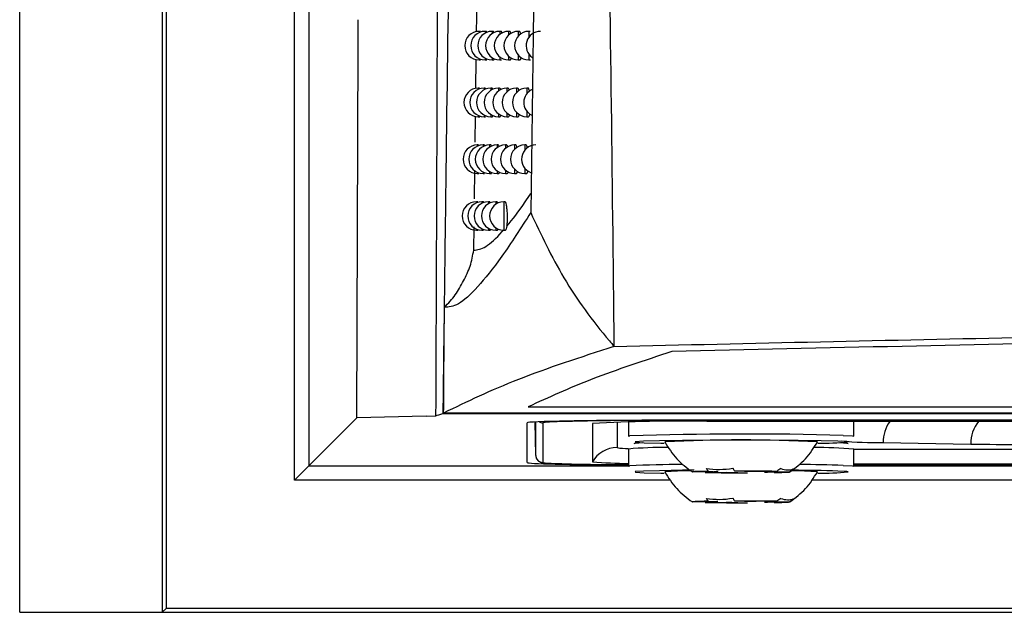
# Model space of a CAD drawing. Header units: millimetres. Extents: x 15336 to 16492, y 10123 to 11383.
# Tile 29 of 71: x 15911 to 15945, y 10590 to 10610. Entities that reach past the tile are written whole.
import ezdxf

# ---------------------------------------------------------------- set-up
doc = ezdxf.new("R2010")
doc.units = ezdxf.units.MM

msp = doc.modelspace()

# ---------------------------------------------------------------- linework, layer by layer
at = {"color": 7, "linetype": 'Continuous', "lineweight": 25}
for p, q in [((15910.797, 10589.564), (15910.797, 10899.564)), ((15915.797, 10899.564), (15915.797, 10589.564)), ((15915.928, 10611.963), (15915.928, 10589.695)), ((15920.438, 10594.204), (15920.438, 10611.59)), ((15920.938, 10611.59), (15920.938, 10594.704)), ((15926.819, 10609.93), (15926.833, 10610.955)), ((15926.948, 10609.945), (15926.903, 10609.945)), ((15926.903, 10609.945), (15926.903, 10609.898)), ((15927.158, 10609.945), (15927.114, 10609.945)), ((15927.114, 10609.945), (15927.114, 10609.882)), ((15927.401, 10609.945), (15927.357, 10609.945)), ((15927.357, 10609.945), (15927.357, 10609.863)), ((15927.675, 10609.945), (15927.632, 10609.945)), ((15927.632, 10609.945), (15927.632, 10609.84)), ((15927.981, 10609.945), (15927.938, 10609.945)), ((15927.938, 10609.945), (15927.938, 10609.813)), ((15928.32, 10609.945), (15928.277, 10609.945)), ((15928.277, 10609.945), (15928.277, 10609.78)), ((15928.691, 10609.945), (15928.649, 10609.945)), ((15928.649, 10609.945), (15928.649, 10609.74)), ((15928.277, 10609.11), (15928.277, 10608.945)), ((15928.649, 10609.15), (15928.649, 10608.945)), ((15926.791, 10607.937), (15926.805, 10608.959)), ((15926.903, 10608.992), (15926.903, 10608.945)), ((15926.903, 10608.945), (15926.959, 10608.945)), ((15927.114, 10609.008), (15927.114, 10608.945)), ((15927.114, 10608.945), (15927.171, 10608.945)), ((15927.357, 10609.027), (15927.357, 10608.945)), ((15927.357, 10608.945), (15927.415, 10608.945)), ((15927.632, 10609.05), (15927.632, 10608.945)), ((15927.632, 10608.945), (15927.69, 10608.945)), ((15927.938, 10609.077), (15927.938, 10608.945)), ((15927.938, 10608.945), (15927.997, 10608.945)), ((15928.277, 10608.945), (15928.336, 10608.945)), ((15928.649, 10608.945), (15928.708, 10608.945)), ((15926.917, 10607.951), (15926.873, 10607.951)), ((15926.873, 10607.951), (15926.873, 10607.907)), ((15927.122, 10607.951), (15927.078, 10607.951)), ((15927.078, 10607.951), (15927.078, 10607.892)), ((15927.358, 10607.951), (15927.314, 10607.951)), ((15927.314, 10607.951), (15927.314, 10607.873)), ((15927.625, 10607.951), (15927.582, 10607.951)), ((15927.582, 10607.951), (15927.582, 10607.851)), ((15927.925, 10607.951), (15927.882, 10607.951)), ((15927.882, 10607.951), (15927.882, 10607.826)), ((15928.256, 10607.951), (15928.213, 10607.951)), ((15928.213, 10607.951), (15928.213, 10607.795)), ((15928.619, 10607.951), (15928.577, 10607.951)), ((15928.577, 10607.951), (15928.577, 10607.757)), ((15927.314, 10607.029), (15927.314, 10606.951)), ((15927.582, 10607.051), (15927.582, 10606.951)), ((15927.882, 10607.077), (15927.882, 10606.951)), ((15928.213, 10607.108), (15928.213, 10606.951)), ((15928.577, 10607.145), (15928.577, 10606.951)), ((15926.766, 10606.058), (15926.778, 10606.964)), ((15926.873, 10606.995), (15926.873, 10606.951)), ((15926.873, 10606.951), (15926.928, 10606.951)), ((15927.078, 10607.011), (15927.078, 10606.951)), ((15927.078, 10606.951), (15927.134, 10606.951)), ((15927.314, 10606.951), (15927.372, 10606.951)), ((15927.582, 10606.951), (15927.641, 10606.951)), ((15927.882, 10606.951), (15927.941, 10606.951)), ((15928.213, 10606.951), (15928.273, 10606.951)), ((15928.577, 10606.951), (15928.636, 10606.951)), ((15926.887, 10605.959), (15926.842, 10605.959)), ((15926.842, 10605.959), (15926.842, 10605.917)), ((15927.086, 10605.959), (15927.042, 10605.959)), ((15927.042, 10605.959), (15927.042, 10605.902)), ((15927.316, 10605.959), (15927.272, 10605.959)), ((15927.272, 10605.959), (15927.272, 10605.885)), ((15927.577, 10605.959), (15927.534, 10605.959)), ((15927.534, 10605.959), (15927.534, 10605.864)), ((15927.869, 10605.959), (15927.827, 10605.959)), ((15927.827, 10605.959), (15927.827, 10605.84)), ((15928.193, 10605.959), (15928.151, 10605.959)), ((15928.151, 10605.959), (15928.151, 10605.81)), ((15928.548, 10605.959), (15928.506, 10605.959)), ((15928.506, 10605.959), (15928.506, 10605.775)), ((15926.74, 10604.064), (15926.753, 10605.077)), ((15926.842, 10605), (15926.842, 10604.959)), ((15926.842, 10604.959), (15926.898, 10604.959)), ((15927.042, 10605.015), (15927.042, 10604.959)), ((15927.042, 10604.959), (15927.098, 10604.959)), ((15927.272, 10605.033), (15927.272, 10604.959)), ((15927.272, 10604.959), (15927.33, 10604.959)), ((15927.534, 10605.053), (15927.534, 10604.959)), ((15927.534, 10604.959), (15927.592, 10604.959)), ((15927.827, 10605.078), (15927.827, 10604.959)), ((15927.827, 10604.959), (15927.885, 10604.959)), ((15928.151, 10605.107), (15928.151, 10604.959)), ((15928.151, 10604.959), (15928.21, 10604.959)), ((15928.506, 10605.143), (15928.506, 10604.959)), ((15928.506, 10604.959), (15928.566, 10604.959)), ((15926.857, 10603.968), (15926.812, 10603.968)), ((15926.812, 10603.968), (15926.812, 10603.929)), ((15927.05, 10603.968), (15927.006, 10603.968)), ((15927.006, 10603.968), (15927.006, 10603.915)), ((15927.274, 10603.968), (15927.231, 10603.968)), ((15927.231, 10603.968), (15927.231, 10603.898)), ((15927.529, 10603.968), (15927.486, 10603.968)), ((15927.486, 10603.968), (15927.486, 10603.878)), ((15927.814, 10603.968), (15927.772, 10603.968)), ((15927.772, 10603.968), (15927.772, 10602.968)), ((15926.716, 10602.264), (15926.727, 10603.082)), ((15926.812, 10603.007), (15926.812, 10602.968)), ((15926.812, 10602.968), (15926.868, 10602.968)), ((15927.006, 10603.021), (15927.006, 10602.968)), ((15927.006, 10602.968), (15927.063, 10602.968)), ((15927.231, 10603.038), (15927.231, 10602.968)), ((15927.231, 10602.968), (15927.288, 10602.968)), ((15927.486, 10603.058), (15927.486, 10602.968)), ((15927.486, 10602.968), (15927.544, 10602.968)), ((15927.772, 10602.968), (15927.826, 10602.968)), ((15928.627, 10596.774), (16103.555, 10596.774)), ((15920.938, 10594.704), (15922.617, 10596.384)), ((15925.043, 10596.446), (15922.617, 10596.384)), ((15925.043, 10596.446), (15925.393, 10596.455)), ((15925.634, 10596.538), (16106.547, 10596.538)), ((16106.521, 10596.556), (15925.661, 10596.556)), ((15928.591, 10594.818), (15928.591, 10596.214)), ((15928.889, 10595.065), (15928.868, 10596.243)), ((15928.889, 10595.065), (15928.889, 10596.244)), ((15929.139, 10596.213), (15929.139, 10594.819)), ((15930.876, 10596.192), (15930.876, 10594.841)), ((15931.742, 10596.235), (15931.742, 10595.341)), ((15932.141, 10596.243), (15932.141, 10595.742)), ((16098.591, 10596.302), (15933.591, 10596.302)), ((15933.641, 10596.292), (15933.641, 10596.302)), ((16098.541, 10596.292), (15933.641, 10596.292)), ((16097.297, 10596.262), (15934.885, 10596.262)), ((15940.041, 10595.742), (15940.041, 10596.262)), ((15939.669, 10595.771), (15939.993, 10595.752)), ((15932.141, 10595.291), (15932.141, 10594.691)), ((15939.84, 10595.541), (15939.832, 10595.546)), ((15940.041, 10594.691), (15940.041, 10595.291)), ((15941.073, 10595.52), (15944.144, 10595.466)), ((15940.041, 10595.286), (16013.691, 10595.286)), ((15920.938, 10594.704), (15920.438, 10594.204)), ((15920.938, 10594.704), (15932.141, 10594.704)), ((15939.669, 10594.72), (15939.993, 10594.702)), ((15940.041, 10594.771), (16012.141, 10594.771)), ((15940.041, 10594.74), (16012.141, 10594.74)), ((16012.141, 10594.731), (15940.041, 10594.731)), ((15940.041, 10594.704), (16012.141, 10594.704)), ((15935.129, 10594.491), (15934.398, 10594.485)), ((15934.834, 10594.469), (15935.565, 10594.475)), ((15934.934, 10594.511), (15935.276, 10594.498)), ((15936.209, 10594.506), (15935.867, 10594.519)), ((15935.973, 10594.473), (15936.315, 10594.46)), ((15937.348, 10594.51), (15936.616, 10594.504)), ((15937.248, 10594.467), (15936.905, 10594.48)), ((15937.053, 10594.487), (15937.784, 10594.493)), ((15939.84, 10594.49), (15939.832, 10594.495)), ((15933.619, 10594.204), (15920.438, 10594.204)), ((16013.522, 10594.204), (15938.563, 10594.204)), ((15935.129, 10593.441), (15934.398, 10593.435)), ((15934.834, 10593.418), (15935.565, 10593.424)), ((15934.934, 10593.461), (15935.276, 10593.448)), ((15936.209, 10593.455), (15935.867, 10593.468)), ((15935.973, 10593.422), (15936.315, 10593.409)), ((15937.348, 10593.459), (15936.616, 10593.453)), ((15937.248, 10593.417), (15936.905, 10593.43)), ((15937.053, 10593.437), (15937.784, 10593.443)), ((15910.797, 10589.564), (15915.797, 10589.564)), ((15915.928, 10589.695), (15915.797, 10589.564)), ((15915.797, 10589.564), (16116.297, 10589.564)), ((16116.254, 10589.695), (15915.928, 10589.695))]:
    msp.add_line(p, q, dxfattribs=at)
at = {"color": 7, "linetype": 'Continuous', "lineweight": 25, "flags": 128}
for points in [[(15929.375, 10596.239), (15929.225, 10596.229), (15929.139, 10596.213)], [(15932.141, 10595.742), (15932.176, 10595.751), (15932.186, 10595.752)], [(15939.993, 10595.752), (15939.995, 10595.752), (15940.041, 10595.742)], [(15932.344, 10595.488), (15932.374, 10595.5), (15932.635, 10595.516)], [(15939.487, 10595.569), (15938.902, 10595.585), (15938.089, 10595.597), (15937.114, 10595.605), (15936.056, 10595.607), (15935.001, 10595.604), (15934.034, 10595.596), (15933.234, 10595.584), (15932.666, 10595.568), (15932.374, 10595.55), (15932.384, 10595.532), (15932.694, 10595.514), (15933.28, 10595.498), (15933.398, 10595.496)], [(15939.832, 10595.546), (15939.798, 10595.552), (15939.487, 10595.569)], [(15939.547, 10595.516), (15939.798, 10595.501), (15939.84, 10595.489)], [(15929.139, 10594.819), (15929.225, 10594.804), (15929.475, 10594.789)], [(15932.141, 10594.691), (15932.176, 10594.7), (15932.186, 10594.701)], [(15939.993, 10594.702), (15939.995, 10594.701), (15940.041, 10594.691)], [(15934.443, 10594.55), (15934.034, 10594.546), (15933.234, 10594.533), (15932.666, 10594.518), (15932.374, 10594.5), (15932.384, 10594.481), (15932.694, 10594.463), (15933.28, 10594.448), (15933.398, 10594.445)], [(15934.934, 10594.511), (15934.792, 10594.509), (15934.669, 10594.506), (15934.566, 10594.503), (15934.485, 10594.499), (15934.427, 10594.496), (15934.393, 10594.493), (15934.383, 10594.489), (15934.398, 10594.485)], [(15937.248, 10594.467), (15937.39, 10594.47), (15937.513, 10594.473), (15937.616, 10594.476), (15937.697, 10594.479), (15937.755, 10594.483), (15937.789, 10594.486), (15937.799, 10594.49), (15937.784, 10594.493)], [(15939.832, 10594.495), (15939.798, 10594.501), (15939.487, 10594.519)], [(15934.934, 10593.461), (15934.792, 10593.458), (15934.669, 10593.455), (15934.566, 10593.452), (15934.485, 10593.449), (15934.427, 10593.445), (15934.393, 10593.442), (15934.383, 10593.438), (15934.398, 10593.435)], [(15937.248, 10593.417), (15937.39, 10593.419), (15937.513, 10593.422), (15937.616, 10593.425), (15937.697, 10593.429), (15937.755, 10593.432), (15937.789, 10593.435), (15937.799, 10593.439), (15937.784, 10593.443)]]:
    msp.add_lwpolyline(points, dxfattribs=at)
at = {"color": 7, "linetype": 'Continuous', "lineweight": 25}
for centre, radius, start, end in [((15926.903, 10609.445), 0.5, 90, 270), ((15927.114, 10609.445), 0.5, 90, 270), ((15927.357, 10609.445), 0.5, 90, 270), ((15927.632, 10609.445), 0.5, 90, 270), ((15927.938, 10609.445), 0.5, 90, 270), ((15928.277, 10609.445), 0.5, 90, 270), ((15928.649, 10609.445), 0.5, 90, 270), ((15929.052, 10609.445), 0.5, 90, 236.2555), ((15926.873, 10607.451), 0.5, 90, 270), ((15927.078, 10607.451), 0.5, 90, 270), ((15927.314, 10607.451), 0.5, 90, 270), ((15927.582, 10607.451), 0.5, 90, 270), ((15927.882, 10607.451), 0.5, 90, 270), ((15928.213, 10607.451), 0.5, 90, 270), ((15928.577, 10607.451), 0.5, 90, 270), ((15928.972, 10607.451), 0.5, 114.657, 243.5708), ((15926.842, 10605.459), 0.5, 90, 270), ((15927.042, 10605.459), 0.5, 90, 270), ((15927.272, 10605.459), 0.5, 90, 270), ((15927.534, 10605.459), 0.5, 90, 270), ((15927.827, 10605.459), 0.5, 90, 270), ((15928.151, 10605.459), 0.5, 90, 270), ((15928.506, 10605.459), 0.5, 90, 270), ((15928.893, 10605.459), 0.5, 90, 250.7426), ((15926.812, 10603.468), 0.5, 90, 270), ((15927.006, 10603.468), 0.5, 90, 270), ((15927.231, 10603.468), 0.5, 90, 270), ((15927.486, 10603.468), 0.5, 90, 270), ((15927.772, 10603.468), 0.5, 90, 270), ((15929.139, 10596.463), 0.25, 238.8957, 270.0003), ((15932.777, 10495.039), 101.256, 89.51089, 91.92508), ((15933.883, 10538.786), 57.485, 89.00137, 92.99833), ((15942.296, 10595.547), 1.223, 144.2554, 181.2953), ((15945.342, 10595.498), 1.199, 140.4186, 181.5185), ((15936.238, 10472.407), 123.412, 88.4071, 91.88165), ((15931.742, 10594.341), 1, 89.9984, 149.9941), ((15932.118, 10597.995), 2.681, 261.9315, 270.3168), ((15933.301, 10582.799), 12.546, 89.0686, 95.3066), ((15936.091, 10545.397), 50.215, 86.9461, 93.0531), ((15938.838, 10581.912), 13.432, 84.86, 90.8283), ((15938.858, 10606.295), 10.799, 269.5889, 275.2209), ((15940.864, 10607.957), 12.439, 264.2097, 270.965), ((15947.464, 10810.113), 214.672, 269.11398, 270.05765), ((15929.139, 10595.069), 0.25, 181.0045, 270.0043), ((15932.261, 10682.233), 87.488, 268.17515, 269.92125), ((15932.135, 10610.35), 15.56, 265.3593, 270.0228), ((15934.16, 10554.69), 40.06, 90.1804, 92.8252), ((15937.457, 10520.32), 74.433, 88.29768, 89.47587), ((15934.181, 10586.413), 8.113, 89.127, 95.4084), ((15936.052, 10669.942), 75.482, 269.07561, 270.19951), ((15935.299, 10592.501), 1.998, 90.6378, 94.8755), ((15936.056, 10639.886), 45.413, 269.3807, 269.8944), ((15936.13, 10519.037), 75.482, 89.07561, 90.19951), ((15936.126, 10549.093), 45.413, 89.3807, 89.8944), ((15936.883, 10596.478), 1.998, 270.6378, 274.8755), ((15937.97, 10585.746), 8.781, 84.7988, 90.7112), ((15937.329, 10521.312), 73.239, 88.31141, 89.54989), ((15938.858, 10605.244), 10.799, 269.5889, 275.2209), ((15936.052, 10668.891), 75.482, 269.07561, 270.19951), ((15935.299, 10591.45), 1.998, 90.6378, 94.8755), ((15936.056, 10638.835), 45.413, 269.3807, 269.8944), ((15936.13, 10517.986), 75.482, 89.07561, 90.19951), ((15936.126, 10548.042), 45.413, 89.3807, 89.8944), ((15936.883, 10595.427), 1.998, 270.6378, 274.8755)]:
    msp.add_arc(centre, radius, start, end, dxfattribs=at)
for centre, start_param, end_param in [((15933.591, 10596.214), 1.570796, 3.141593), ((15933.591, 10594.818), 3.141593, 4.418162)]:
    msp.add_ellipse(centre, major_axis=(5, 0), ratio=0.017455, start_param=start_param, end_param=end_param, dxfattribs=at)
for points, knots in [([(15929.113, 10660.635), (15929.114, 10651.111), (15929.115, 10632.061), (15928.848, 10613.079), (15928.714, 10603.587)], [0, 0, 0, 0, 0.499933, 1, 1, 1, 1]), ([(15930.311, 10660.249), (15930.553, 10651.954), (15930.973, 10637.506), (15931.425, 10617.054), (15931.565, 10604.899), (15931.634, 10598.893)], [0, 0, 0, 0, 0.405382, 0.706155, 1, 1, 1, 1]), ([(15925.842, 10612.633), (15925.805, 10609.942), (15925.751, 10605.911), (15925.7, 10601.891), (15925.675, 10599.882), (15925.667, 10599.213), (15925.65, 10597.875), (15925.64, 10597.207), (15925.634, 10596.538)], [0, 0, 0, 0, 0.5, 0.75, 0.75, 0.875, 0.875, 1, 1, 1, 1]), ([(15925.393, 10596.455), (15925.402, 10599.083), (15925.413, 10601.712), (15925.433, 10606.974), (15925.442, 10609.607), (15925.452, 10612.242)], [0, 0, 0, 0, 0.5, 0.5, 1, 1, 1, 1]), ([(15922.617, 10596.384), (15922.622, 10597.547), (15922.63, 10599.873), (15922.643, 10603.365), (15922.655, 10606.858), (15922.664, 10609.189), (15922.668, 10610.355)], [0, 0, 0, 0, 0.250001, 0.4999999, 0.7499988, 1, 1, 1, 1]), ([(15927.18, 10609.905), (15927.179, 10609.909), (15927.172, 10609.942), (15927.165, 10609.943), (15927.158, 10609.945)], [0, 0, 0, 0, 0.141101, 1, 1, 1, 1]), ([(15927.427, 10609.897), (15927.426, 10609.905), (15927.417, 10609.94), (15927.408, 10609.943), (15927.401, 10609.945)], [0, 0, 0, 0, 0.201837, 1, 1, 1, 1]), ([(15927.708, 10609.887), (15927.705, 10609.898), (15927.695, 10609.938), (15927.683, 10609.942), (15927.675, 10609.945)], [0, 0, 0, 0, 0.274311, 1, 1, 1, 1]), ([(15928.023, 10609.869), (15928.018, 10609.887), (15928.005, 10609.935), (15927.99, 10609.941), (15927.981, 10609.945)], [0, 0, 0, 0, 0.372854, 1, 1, 1, 1]), ([(15928.372, 10609.851), (15928.365, 10609.876), (15928.348, 10609.932), (15928.33, 10609.941), (15928.32, 10609.945)], [0, 0, 0, 0, 0.443967, 1, 1, 1, 1]), ([(15927.415, 10608.951), (15927.417, 10608.95), (15927.426, 10608.942), (15927.435, 10608.971), (15927.441, 10608.992)], [0, 0, 0, 0, 0.260218, 1, 1, 1, 1]), ([(15927.997, 10608.951), (15928, 10608.95), (15928.012, 10608.943), (15928.027, 10608.968), (15928.035, 10609.01), (15928.037, 10609.018)], [0, 0, 0, 0, 0.206356, 0.853149, 1, 1, 1, 1]), ([(15928.336, 10608.951), (15928.34, 10608.95), (15928.353, 10608.943), (15928.37, 10608.971), (15928.38, 10609.018), (15928.383, 10609.031)], [0, 0, 0, 0, 0.187838, 0.786975, 1, 1, 1, 1]), ([(15927.143, 10607.912), (15927.142, 10607.916), (15927.135, 10607.948), (15927.128, 10607.949), (15927.122, 10607.951)], [0, 0, 0, 0, 0.127968, 1, 1, 1, 1]), ([(15927.384, 10607.905), (15927.382, 10607.912), (15927.374, 10607.946), (15927.365, 10607.949), (15927.358, 10607.951)], [0, 0, 0, 0, 0.190222, 1, 1, 1, 1]), ([(15927.657, 10607.897), (15927.654, 10607.906), (15927.644, 10607.945), (15927.634, 10607.948), (15927.625, 10607.951)], [0, 0, 0, 0, 0.2475844, 1, 1, 1, 1]), ([(15927.965, 10607.879), (15927.96, 10607.895), (15927.948, 10607.942), (15927.934, 10607.947), (15927.925, 10607.951)], [0, 0, 0, 0, 0.353062, 1, 1, 1, 1]), ([(15928.306, 10607.861), (15928.299, 10607.885), (15928.283, 10607.939), (15928.266, 10607.947), (15928.256, 10607.951)], [0, 0, 0, 0, 0.428595, 1, 1, 1, 1]), ([(15928.68, 10607.844), (15928.67, 10607.872), (15928.652, 10607.931), (15928.629, 10607.961), (15928.619, 10607.951), (15928.619, 10607.951)], [0, 0, 0, 0, 0.485161, 0.999294, 1, 1, 1, 1]), ([(15928.273, 10606.957), (15928.276, 10606.956), (15928.289, 10606.949), (15928.305, 10606.976), (15928.315, 10607.022), (15928.317, 10607.034)], [0, 0, 0, 0, 0.192136, 0.802218, 1, 1, 1, 1]), ([(15928.636, 10606.957), (15928.64, 10606.956), (15928.654, 10606.949), (15928.673, 10606.979), (15928.685, 10607.03), (15928.688, 10607.046)], [0, 0, 0, 0, 0.175675, 0.744298, 1, 1, 1, 1]), ([(15927.372, 10606.957), (15927.374, 10606.956), (15927.383, 10606.949), (15927.391, 10606.976), (15927.397, 10606.996)], [0, 0, 0, 0, 0.271948, 1, 1, 1, 1]), ([(15927.641, 10606.957), (15927.643, 10606.956), (15927.654, 10606.949), (15927.665, 10606.97), (15927.672, 10607.006), (15927.672, 10607.008)], [0, 0, 0, 0, 0.233343, 0.951564, 1, 1, 1, 1]), ([(15927.941, 10606.957), (15927.944, 10606.956), (15927.955, 10606.949), (15927.969, 10606.973), (15927.977, 10607.014), (15927.979, 10607.021)], [0, 0, 0, 0, 0.211095, 0.870279, 1, 1, 1, 1]), ([(15927.106, 10605.921), (15927.105, 10605.925), (15927.099, 10605.956), (15927.092, 10605.957), (15927.086, 10605.958)], [0, 0, 0, 0, 0.114492, 1, 1, 1, 1]), ([(15927.341, 10605.914), (15927.339, 10605.92), (15927.331, 10605.954), (15927.323, 10605.957), (15927.316, 10605.958)], [0, 0, 0, 0, 0.17831, 1, 1, 1, 1]), ([(15927.607, 10605.907), (15927.604, 10605.916), (15927.595, 10605.953), (15927.585, 10605.956), (15927.577, 10605.958)], [0, 0, 0, 0, 0.231695, 1, 1, 1, 1]), ([(15927.907, 10605.891), (15927.903, 10605.905), (15927.891, 10605.95), (15927.878, 10605.955), (15927.869, 10605.959)], [0, 0, 0, 0, 0.331943, 1, 1, 1, 1]), ([(15928.24, 10605.873), (15928.234, 10605.895), (15928.219, 10605.947), (15928.203, 10605.955), (15928.193, 10605.959)], [0, 0, 0, 0, 0.4123, 1, 1, 1, 1]), ([(15928.606, 10605.856), (15928.598, 10605.885), (15928.579, 10605.945), (15928.559, 10605.954), (15928.548, 10605.959)], [0, 0, 0, 0, 0.472127, 1, 1, 1, 1]), ([(15927.33, 10604.965), (15927.332, 10604.963), (15927.34, 10604.956), (15927.347, 10604.982), (15927.353, 10605.001)], [0, 0, 0, 0, 0.284637, 1, 1, 1, 1]), ([(15927.592, 10604.965), (15927.594, 10604.964), (15927.605, 10604.957), (15927.616, 10604.977), (15927.622, 10605.012), (15927.622, 10605.013)], [0, 0, 0, 0, 0.238808, 0.971717, 1, 1, 1, 1]), ([(15927.885, 10604.965), (15927.888, 10604.963), (15927.899, 10604.957), (15927.913, 10604.98), (15927.92, 10605.02), (15927.921, 10605.026)], [0, 0, 0, 0, 0.215957, 0.887924, 1, 1, 1, 1]), ([(15928.21, 10604.965), (15928.213, 10604.963), (15928.225, 10604.956), (15928.241, 10604.983), (15928.25, 10605.028), (15928.253, 10605.038)], [0, 0, 0, 0, 0.196534, 0.817891, 1, 1, 1, 1]), ([(15928.566, 10604.965), (15928.569, 10604.963), (15928.583, 10604.956), (15928.601, 10604.986), (15928.612, 10605.036), (15928.616, 10605.051)], [0, 0, 0, 0, 0.179711, 0.75839, 1, 1, 1, 1]), ([(15927.882, 10603.115), (15928.082, 10603.36), (15928.338, 10603.674), (15928.654, 10604.163), (15928.722, 10604.269)], [0, 0, 0, 0, 0.783403, 1, 1, 1, 1]), ([(15927.07, 10603.932), (15927.069, 10603.935), (15927.063, 10603.965), (15927.056, 10603.967), (15927.05, 10603.968)], [0, 0, 0, 0, 0.100665, 1, 1, 1, 1]), ([(15927.298, 10603.925), (15927.297, 10603.931), (15927.289, 10603.964), (15927.281, 10603.966), (15927.274, 10603.968)], [0, 0, 0, 0, 0.166093, 1, 1, 1, 1]), ([(15927.558, 10603.918), (15927.556, 10603.926), (15927.547, 10603.963), (15927.537, 10603.966), (15927.529, 10603.968)], [0, 0, 0, 0, 0.220803, 1, 1, 1, 1]), ([(15927.882, 10603.115), (15927.882, 10603.116), (15927.887, 10603.156), (15927.896, 10603.251), (15927.901, 10603.416), (15927.896, 10603.585), (15927.883, 10603.741), (15927.864, 10603.867), (15927.84, 10603.952), (15927.823, 10603.962), (15927.814, 10603.968)], [0, 0, 0, 0, 0.003189, 0.146923, 0.289021, 0.430039, 0.571022, 0.713015, 0.856603, 1, 1, 1, 1]), ([(15928.714, 10603.587), (15928.367, 10603.045), (15927.673, 10601.964), (15926.831, 10600.921), (15926.138, 10600.284), (15925.84, 10600.274), (15925.691, 10600.269)], [0, 0, 0, 0, 0.250281, 0.500032, 0.750265, 1, 1, 1, 1]), ([(15928.714, 10603.587), (15929.075, 10602.815), (15929.801, 10601.26), (15930.922, 10599.733), (15931.58, 10598.957), (15931.634, 10598.893)], [0, 0, 0, 0, 0.474593, 0.956165, 1, 1, 1, 1]), ([(15926.716, 10602.264), (15926.848, 10602.283), (15927.111, 10602.32), (15927.511, 10602.691), (15927.743, 10602.954), (15927.757, 10602.97)], [0, 0, 0, 0, 0.483097, 0.96758, 1, 1, 1, 1]), ([(15927.288, 10602.974), (15927.29, 10602.972), (15927.298, 10602.966), (15927.305, 10602.991), (15927.309, 10603.008)], [0, 0, 0, 0, 0.2984097, 1, 1, 1, 1]), ([(15927.544, 10602.974), (15927.546, 10602.973), (15927.556, 10602.966), (15927.567, 10602.986), (15927.573, 10603.019), (15927.573, 10603.019)], [0, 0, 0, 0, 0.244432, 0.992525, 1, 1, 1, 1]), ([(15927.882, 10603.115), (15927.874, 10603.08), (15927.86, 10603.009), (15927.838, 10602.966), (15927.828, 10602.973), (15927.826, 10602.975)], [0, 0, 0, 0, 0.429915, 0.859403, 1, 1, 1, 1]), ([(15925.691, 10600.269), (15925.824, 10600.409), (15926.089, 10600.688), (15926.363, 10601.191), (15926.612, 10601.706), (15926.682, 10602.078), (15926.716, 10602.264)], [0, 0, 0, 0, 0.24972, 0.499938, 0.749986, 1, 1, 1, 1]), ([(15925.661, 10596.556), (15925.668, 10597.562), (15925.677, 10598.799), (15925.689, 10600.038), (15925.691, 10600.269)], [0, 0, 0, 0, 0.813408, 1, 1, 1, 1]), ([(15931.634, 10598.893), (15936.457, 10599.003), (15946.978, 10599.244), (15963.458, 10599.524), (15980.983, 10599.74), (15998.623, 10599.868), (16016.409, 10599.911), (16034.29, 10599.865), (16052.215, 10599.73), (16069.255, 10599.515), (16085.392, 10599.239), (16095.496, 10599.008), (16100.547, 10598.893)], [0, 0, 0, 0, 0.087478, 0.190844, 0.294372, 0.3979, 0.501266, 0.606402, 0.711624, 0.816761, 0.90838, 1, 1, 1, 1]), ([(16098.518, 10598.715), (16093.121, 10598.836), (16082.33, 10599.077), (16065.885, 10599.343), (16049.32, 10599.537), (16032.651, 10599.653), (16015.958, 10599.691), (15999.284, 10599.652), (15982.673, 10599.536), (15966.169, 10599.341), (15949.789, 10599.076), (15939.04, 10598.836), (15933.663, 10598.715)], [0, 0, 0, 0, 0.100195, 0.200323, 0.300578, 0.400706, 0.500905, 0.600775, 0.70057, 0.800462, 0.900199, 1, 1, 1, 1]), ([(15931.634, 10598.893), (15930.457, 10598.508), (15928.097, 10597.736), (15926.475, 10596.95), (15925.661, 10596.556)], [0, 0, 0, 0, 0.498668, 1, 1, 1, 1]), ([(15933.663, 10598.715), (15932.695, 10598.394), (15930.759, 10597.752), (15929.338, 10597.1), (15928.627, 10596.774)], [0, 0, 0, 0, 0.5000317, 1, 1, 1, 1]), ([(15933.416, 10595.541), (15933.544, 10595.335), (15933.799, 10594.922), (15934.189, 10594.633), (15934.383, 10594.489)], [0, 0, 0, 0, 0.500041, 1, 1, 1, 1]), ([(15937.798, 10594.488), (15937.993, 10594.633), (15938.383, 10594.922), (15938.638, 10595.335), (15938.766, 10595.541)], [0, 0, 0, 0, 0.499955, 1, 1, 1, 1]), ([(15928.889, 10595.069), (15928.893, 10595.036), (15928.899, 10594.977), (15928.943, 10594.908), (15928.99, 10594.865), (15929.032, 10594.841), (15929.068, 10594.826), (15929.108, 10594.816), (15929.183, 10594.805), (15929.27, 10594.797), (15929.447, 10594.791), (15929.485, 10594.79)], [0, 0, 0, 0, 0.052475, 0.095048, 0.132359, 0.1671, 0.205357, 0.264745, 0.40584, 0.873135, 1, 1, 1, 1]), ([(15933.416, 10594.491), (15933.544, 10594.284), (15933.799, 10593.872), (15934.189, 10593.582), (15934.383, 10593.438)], [0, 0, 0, 0, 0.500041, 1, 1, 1, 1]), ([(15937.798, 10593.438), (15937.993, 10593.582), (15938.383, 10593.872), (15938.638, 10594.284), (15938.766, 10594.491)], [0, 0, 0, 0, 0.499955, 1, 1, 1, 1])]:
    msp.add_open_spline(points, degree=3, knots=knots, dxfattribs=at)
for points in [[(15925.393, 10596.455), (15925.446, 10596.483), (15925.527, 10596.511), (15925.634, 10596.538)], [(15934.871, 10594.612), (15935.167, 10594.564), (15935.486, 10594.566), (15935.804, 10594.62)], [(15934.871, 10594.612), (15934.892, 10594.577), (15934.913, 10594.543), (15934.934, 10594.511)], [(15935.867, 10594.519), (15935.846, 10594.551), (15935.825, 10594.585), (15935.804, 10594.62)], [(15937.483, 10594.609), (15937.439, 10594.574), (15937.394, 10594.541), (15937.348, 10594.51)], [(15937.483, 10594.609), (15937.65, 10594.553), (15937.799, 10594.547), (15937.92, 10594.593)], [(15937.784, 10594.493), (15937.83, 10594.525), (15937.875, 10594.558), (15937.92, 10594.593)], [(15934.871, 10593.562), (15935.167, 10593.513), (15935.486, 10593.516), (15935.804, 10593.569)], [(15935.867, 10593.468), (15935.846, 10593.5), (15935.825, 10593.534), (15935.804, 10593.569)], [(15934.871, 10593.562), (15934.892, 10593.526), (15934.913, 10593.493), (15934.934, 10593.461)], [(15937.483, 10593.559), (15937.439, 10593.524), (15937.394, 10593.49), (15937.348, 10593.459)], [(15937.483, 10593.559), (15937.65, 10593.502), (15937.799, 10593.497), (15937.92, 10593.542)], [(15937.784, 10593.443), (15937.83, 10593.474), (15937.875, 10593.507), (15937.92, 10593.542)]]:
    msp.add_open_spline(points, degree=3, dxfattribs=at)

doc.saveas('drawing.dxf')
